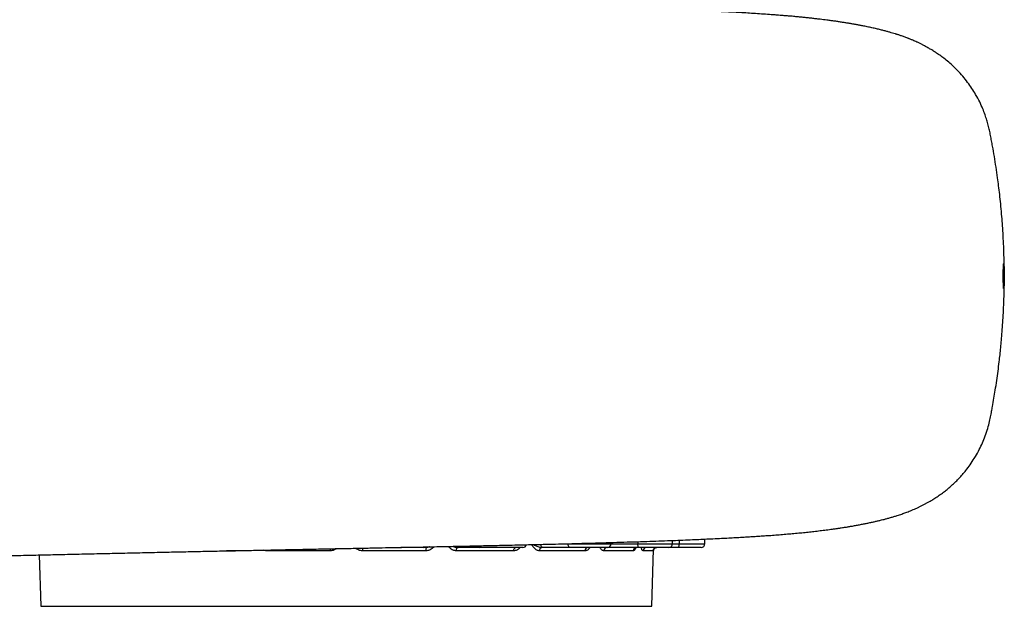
# Model space of a CAD drawing. Header units: millimetres. Extents: x 272 to 3537, y 634 to 3411.
# Tile 9 of 15: x 2432 to 3537, y 739 to 1397. Entities that reach past the tile are written whole.
import ezdxf

# ---------------------------------------------------------------- set-up
doc = ezdxf.new("R2010")
doc.units = ezdxf.units.MM

msp = doc.modelspace()

# ---------------------------------------------------------------- linework, layer by layer
at = {"color": 1, "linetype": 'Continuous', "lineweight": 25}
for p, q in [((3038.5, 809.4), (3047.4, 809.4)), ((3047.4, 809.6), (3047.4, 809.4)), ((3047.4, 809.4), (3095.5, 809.4)), ((3095.5, 809.4), (3125.6, 809.4)), ((3125.6, 811.9), (3125.6, 809.4)), ((3125.6, 809.4), (3164.4, 809.4)), ((3164.4, 809.4), (3171.9, 809.4)), ((3171.9, 813.5), (3171.9, 809.4)), ((3171.9, 809.4), (3200.6, 809.4)), ((2675.2, 801.6), (2664.2, 801.6)), ((3092.1, 805.4), (3092, 805.5))]:
    msp.add_line(p, q, dxfattribs=at)
at = {"color": 7, "linetype": 'Continuous', "lineweight": 25}
for p, q in [((3095.5, 809.4), (3095.5, 810.9)), ((3164.4, 809.4), (3164.4, 813.2)), ((3200.6, 809.4), (3200.7, 814.7)), ((2454.1, 797), (2456.1, 739.4)), ((2780.7, 801.6), (2709.3, 801.6)), ((2887.9, 801.6), (2816.6, 801.6)), ((2885.1, 805.4), (2859.7, 805.4)), ((2888.8, 805.4), (2885.1, 805.4)), ((2986.4, 801.6), (2922, 801.6)), ((2947.8, 805.4), (2924.3, 805.4)), ((2996.7, 805.4), (2947.8, 805.4)), ((3066.5, 801.6), (3015.5, 801.6)), ((3049.4, 805.4), (3019, 805.4)), ((3091.5, 805.4), (3049.4, 805.4)), ((3069.6, 805.4), (3069.6, 805.4)), ((3120.4, 801.6), (3087.6, 801.6)), ((3126.5, 805.4), (3092.1, 805.4)), ((3160.4, 805.4), (3126.5, 805.4)), ((3142.8, 801.6), (3131.5, 801.6)), ((3141.1, 739.4), (3143.3, 803.4)), ((3171.4, 805.4), (3160.4, 805.4)), ((3196.6, 805.4), (3171.4, 805.4)), ((2456.1, 739.4), (3141.1, 739.4))]:
    msp.add_line(p, q, dxfattribs=at)
at = {"color": 1, "linetype": 'Continuous', "lineweight": 25, "flags": 128}
for points in [[(3019, 805.4), (3018.6, 805.5), (3018.2, 805.7), (3017.9, 806.1), (3017.6, 806.6), (3017.3, 807.2), (3017.1, 807.9), (3017, 808.6), (3017, 808.8)], [(2709.3, 801.6), (2709.3, 802.3), (2709.3, 802.5)]]:
    msp.add_lwpolyline(points, dxfattribs=at)
at = {"color": 7, "linetype": 'Continuous', "lineweight": 25, "flags": 128}
for points in [[(3049.4, 805.4), (3049, 805.5), (3048.6, 805.7), (3048.3, 806.1), (3048, 806.6), (3047.7, 807.2), (3047.6, 807.9), (3047.4, 808.6), (3047.4, 809.4)], [(3126.5, 805.4), (3126.3, 805.5), (3126.1, 805.7), (3126, 806.1), (3125.9, 806.6), (3125.8, 807.2), (3125.7, 807.9), (3125.6, 808.6), (3125.6, 809.4)], [(2887.9, 801.6), (2887.9, 802.3), (2888, 803.1), (2888.1, 803.7), (2888.2, 804.3), (2888.4, 804.8), (2888.6, 805.2), (2888.8, 805.4), (2889, 805.4)], [(2922, 801.6), (2922.1, 802.3), (2922.2, 803.1), (2922.3, 803.7), (2922.5, 804.3), (2922.7, 804.8), (2922.9, 805.2), (2923.2, 805.4), (2923.5, 805.4)], [(2986.4, 801.6), (2986.5, 802.3), (2986.6, 803.1), (2986.8, 803.7), (2987.1, 804.3), (2987.4, 804.8), (2987.8, 805.2), (2988.2, 805.4), (2988.6, 805.4)], [(3015.5, 801.6), (3015.5, 802.3), (3015.7, 803.1), (3015.9, 803.7), (3016.2, 804.3), (3016.6, 804.8), (3017, 805.2), (3017.5, 805.4), (3018, 805.4)]]:
    msp.add_lwpolyline(points, dxfattribs=at)
at = {"color": 1, "linetype": 'Continuous', "lineweight": 25}
for centre, radius, start, end in [((2924.4, 808.2), 2.77, 212.8544, 266.6804), ((2948, 808.3), 2.89, 203.6509, 265.979), ((2721, 801.6), 59.7, 359.9724, 2.2387), ((2864.4, 801.8), 47.8, 176.6067, 180.2767), ((2885.1, 809.4), 3.96, 270.0092, 299.0065)]:
    msp.add_arc(centre, radius, start, end, dxfattribs=at)
at = {"color": 7, "linetype": 'Continuous', "lineweight": 25}
for centre, radius, start, end in [((2996.7, 809.4), 4, 270, 345.3979), ((3091.5, 809.4), 4, 270, 359), ((3160.4, 809.4), 4, 270, 359), ((3162.2, 808.4), 9.71, 342.1811, 5.6756), ((3196.6, 809.4), 4, 270, 359), ((2888.8, 809.4), 3.96, 270.0102, 300.9747), ((3070.1, 801.9), 3.6, 97.7388, 184.5973), ((3091.3, 801.8), 3.69, 95.2422, 182.8214), ((3124.3, 801.6), 3.86, 91.9421, 179.9888), ((3135.4, 801.5), 3.93, 90.9664, 179.0238), ((3146.8, 801.4), 4, 90.0371, 178.0406)]:
    msp.add_arc(centre, radius, start, end, dxfattribs=at)
for points, knots in [([(2352.8, 794.7), (2360.2, 794.9), (2374.9, 795.2), (2397.4, 795.7), (2419.7, 796.2), (2441.8, 796.7), (2463.8, 797.2), (2485.5, 797.7), (2507.6, 798.2), (2530.1, 798.7), (2552.8, 799.2), (2575.2, 799.7), (2596.9, 800.2), (2618.6, 800.6), (2640.1, 801.1), (2661.4, 801.5), (2681.9, 801.9), (2701.8, 802.3), (2720.8, 802.7), (2740.1, 803.1), (2759.6, 803.5), (2779, 803.9), (2797.3, 804.2), (2814.6, 804.6), (2830.8, 804.9), (2846, 805.2), (2860, 805.5), (2872.8, 805.7), (2884.5, 805.9), (2895, 806.2), (2904.3, 806.3), (2912.6, 806.5), (2920.1, 806.7), (2927.4, 806.8), (2935.2, 807), (2943.7, 807.2), (2952.9, 807.4), (2962.8, 807.6), (2973.4, 807.8), (2984.8, 808.1), (2996.8, 808.4), (3009.5, 808.7), (3023, 809), (3037, 809.3), (3051.7, 809.7), (3066.8, 810.1), (3082.3, 810.5), (3098, 811), (3113.5, 811.5), (3128.3, 811.9), (3142.3, 812.4), (3155.4, 812.9), (3167.6, 813.3), (3178.8, 813.8), (3189.1, 814.2), (3198.5, 814.6), (3207.8, 815.1), (3216.8, 815.5), (3225.3, 815.9), (3233.1, 816.4), (3240.1, 816.7), (3246.5, 817.1), (3252.6, 817.5), (3259.1, 817.9), (3265.8, 818.4), (3273, 818.8), (3280.3, 819.4), (3287.8, 820), (3295.2, 820.6), (3302.5, 821.3), (3309.6, 821.9), (3316.5, 822.6), (3323.3, 823.4), (3330.1, 824.2), (3337, 825), (3342.3, 825.7), (3346, 826.2), (3347.9, 826.5), (3349.5, 826.7), (3350.8, 826.9), (3352.2, 827.1), (3354, 827.4), (3356.2, 827.8), (3358.4, 828.1), (3360.5, 828.4), (3362.4, 828.7), (3364.3, 829.1), (3366.3, 829.4), (3368.5, 829.8), (3370.8, 830.2), (3373.1, 830.6), (3375.4, 831.1), (3377.6, 831.5), (3380.3, 832), (3383.8, 832.7), (3387.7, 833.6), (3391.6, 834.4), (3395.2, 835.3), (3398.6, 836.1), (3401.9, 836.9), (3405.3, 837.8), (3408.9, 838.9), (3412.7, 840), (3416.1, 841), (3419.1, 842), (3421.6, 842.8), (3424, 843.7), (3426.3, 844.5), (3428.7, 845.4), (3431.5, 846.5), (3434.4, 847.7), (3437.2, 848.9), (3439.9, 850.2), (3442.7, 851.5), (3445.5, 852.9), (3448.3, 854.4), (3451.2, 856), (3454.7, 857.9), (3458.9, 860.6), (3463.6, 863.7), (3468.2, 867), (3472.4, 870.3), (3476.1, 873.5), (3479.3, 876.4), (3482.6, 879.5), (3486, 883), (3489.7, 887.1), (3493.9, 892.1), (3498.4, 898.1), (3503.1, 905.3), (3507.5, 912.9), (3511.3, 920.6), (3514.6, 928.5), (3517.4, 936.5), (3519.6, 944.4), (3521.1, 951.5), (3522.3, 957.7), (3523.6, 964.6), (3525, 972.5), (3526.6, 982.2), (3528.1, 992.3), (3529.6, 1002.9), (3530.8, 1012.6), (3531.8, 1021.4), (3532.6, 1029.4), (3533.4, 1037.9), (3534.2, 1047.3), (3535, 1057.5), (3535.6, 1068.6), (3536.1, 1080.6), (3536.5, 1093.6), (3536.6, 1106.9), (3536.6, 1120.2), (3536.3, 1132.9), (3535.8, 1145.4), (3535.2, 1157.2), (3534.5, 1168.3), (3533.6, 1179.2), (3532.6, 1190.1), (3531.5, 1200.6), (3530.3, 1210.3), (3529, 1220.5), (3527.4, 1231.4), (3525.5, 1243.3), (3523.8, 1253.2), (3522.3, 1261.1), (3521.2, 1266.9), (3520, 1272.8), (3518.7, 1278.6), (3517, 1284.4), (3515, 1290.5), (3512.4, 1297.3), (3508.9, 1304.9), (3504.8, 1312.5), (3500.3, 1319.8), (3495.4, 1326.7), (3490, 1333.5), (3484.5, 1339.5), (3479.2, 1344.8), (3474.1, 1349.3), (3469.1, 1353.4), (3464.1, 1357), (3459.6, 1360.1), (3455.5, 1362.7), (3452.2, 1364.6), (3449.5, 1366.1), (3447, 1367.5), (3444.2, 1368.9), (3441.3, 1370.4), (3438.6, 1371.6), (3436.2, 1372.7), (3434.2, 1373.6), (3432.5, 1374.3), (3431, 1374.9), (3429.8, 1375.4), (3428.5, 1375.9), (3427.1, 1376.4), (3425.3, 1377.1), (3423.4, 1377.8), (3421.5, 1378.5), (3419.7, 1379.1), (3418.2, 1379.6), (3416.9, 1380), (3415.6, 1380.4), (3413.8, 1381), (3411.3, 1381.7), (3408.1, 1382.7), (3404.6, 1383.6), (3400.8, 1384.7), (3396.5, 1385.7), (3391.9, 1386.8), (3386.8, 1388), (3382.6, 1388.9), (3379.2, 1389.5), (3377, 1390), (3375.1, 1390.3), (3373.3, 1390.7), (3371.8, 1390.9), (3370.4, 1391.2), (3369, 1391.4), (3367.5, 1391.7), (3365.8, 1392), (3364.2, 1392.3), (3362.7, 1392.5), (3361.3, 1392.8), (3359.2, 1393.1), (3356, 1393.6), (3351.9, 1394.2), (3347.6, 1394.9), (3343.4, 1395.5), (3339.4, 1396), (3335.6, 1396.5), (3332, 1396.9), (3328.2, 1397.4), (3324, 1397.9), (3319.4, 1398.4), (3314.7, 1398.9), (3310.1, 1399.4), (3305.8, 1399.8), (3302, 1400.2), (3298.7, 1400.5), (3295.9, 1400.7), (3293.5, 1400.9), (3291, 1401.1), (3288.3, 1401.3), (3285.2, 1401.6), (3281.5, 1401.9), (3276, 1402.3), (3268.7, 1402.8), (3259.9, 1403.4), (3251.1, 1404), (3242.4, 1404.5), (3233.8, 1405), (3225.4, 1405.4), (3217.2, 1405.8), (3208.6, 1406.3), (3199.8, 1406.7), (3190.9, 1407.1), (3182.4, 1407.4), (3174.6, 1407.7), (3167.5, 1408), (3160.9, 1408.3), (3154.4, 1408.5), (3147.7, 1408.8), (3138.7, 1409.1), (3127.1, 1409.5), (3112.5, 1409.9), (3096.8, 1410.4), (3082.4, 1410.8), (3069.7, 1411.2), (3058.9, 1411.5), (3047.3, 1411.8), (3035, 1412.1), (3021.8, 1412.4), (3007.9, 1412.7), (2993.3, 1413.1), (2977.7, 1413.4), (2961.1, 1413.8), (2943.6, 1414.2), (2925, 1414.6), (2905.4, 1415), (2884.9, 1415.4), (2863.5, 1415.8), (2841.1, 1416.3), (2818.7, 1416.7), (2796.3, 1417.2), (2774, 1417.6), (2751.1, 1418), (2727.4, 1418.5), (2703.2, 1419), (2678.5, 1419.5), (2653.5, 1420), (2627.9, 1420.5), (2603.2, 1421), (2579.5, 1421.5), (2556.8, 1422), (2533.9, 1422.5), (2510.8, 1423.1), (2487.4, 1423.6), (2464.4, 1424.1), (2441.8, 1424.6), (2419.6, 1425.1), (2397.4, 1425.6), (2375.2, 1426.1), (2360.6, 1426.5), (2353.3, 1426.6)], [0, 0, 0, 0, 0.008026, 0.015873, 0.023538, 0.031019, 0.038315, 0.045425, 0.052349, 0.059751, 0.066928, 0.073883, 0.080615, 0.087129, 0.093799, 0.100226, 0.106413, 0.112359, 0.118062, 0.123519, 0.12964, 0.135428, 0.140885, 0.146013, 0.150898, 0.155447, 0.159659, 0.163537, 0.16708, 0.170236, 0.173071, 0.175586, 0.17778, 0.179976, 0.182338, 0.184938, 0.187776, 0.190851, 0.194163, 0.197714, 0.201501, 0.205542, 0.209822, 0.214341, 0.219101, 0.224098, 0.229231, 0.234587, 0.24002, 0.245207, 0.250233, 0.254992, 0.259484, 0.263711, 0.267673, 0.271372, 0.27481, 0.278732, 0.282251, 0.285413, 0.288585, 0.291142, 0.293756, 0.296554, 0.299741, 0.302915, 0.306397, 0.310042, 0.313718, 0.317425, 0.321132, 0.324743, 0.328319, 0.332172, 0.336121, 0.340238, 0.341621, 0.342801, 0.343757, 0.344488, 0.345255, 0.34638, 0.347861, 0.349373, 0.350705, 0.351859, 0.353001, 0.354368, 0.355912, 0.357354, 0.359101, 0.36061, 0.362093, 0.363586, 0.366397, 0.369402, 0.372207, 0.374856, 0.377476, 0.379712, 0.382232, 0.385182, 0.387991, 0.390735, 0.392708, 0.394547, 0.396234, 0.397794, 0.39938, 0.401172, 0.403138, 0.404927, 0.406484, 0.408126, 0.409744, 0.411275, 0.412645, 0.414217, 0.416132, 0.418369, 0.420515, 0.422441, 0.424148, 0.425639, 0.426921, 0.428509, 0.430225, 0.432076, 0.434479, 0.437081, 0.439822, 0.442415, 0.444822, 0.447585, 0.450065, 0.452266, 0.454184, 0.455822, 0.458659, 0.461432, 0.464667, 0.467851, 0.471, 0.473392, 0.475781, 0.478302, 0.481099, 0.484175, 0.487473, 0.491054, 0.494932, 0.499123, 0.502914, 0.506818, 0.510542, 0.514055, 0.517366, 0.520482, 0.523911, 0.527081, 0.529993, 0.532648, 0.536315, 0.539912, 0.543488, 0.545277, 0.547072, 0.548874, 0.550679, 0.552485, 0.554384, 0.556604, 0.559157, 0.562049, 0.564442, 0.567003, 0.569708, 0.572567, 0.574639, 0.576937, 0.579472, 0.581535, 0.583671, 0.585529, 0.587067, 0.588235, 0.589565, 0.591108, 0.592779, 0.594568, 0.595949, 0.597163, 0.59821, 0.599092, 0.59989, 0.600687, 0.601691, 0.602903, 0.604321, 0.605748, 0.606921, 0.607986, 0.608934, 0.609867, 0.610784, 0.61302, 0.615415, 0.617982, 0.620941, 0.624136, 0.627584, 0.631293, 0.635138, 0.636834, 0.638358, 0.63971, 0.640902, 0.641941, 0.642877, 0.643702, 0.644745, 0.645949, 0.647049, 0.648009, 0.648857, 0.649742, 0.652217, 0.654885, 0.657552, 0.660141, 0.66256, 0.664642, 0.66672, 0.66881, 0.671119, 0.673741, 0.676381, 0.678816, 0.681045, 0.683059, 0.684649, 0.686037, 0.687223, 0.688326, 0.689646, 0.691196, 0.692978, 0.694992, 0.69908, 0.703158, 0.707087, 0.710865, 0.714491, 0.717978, 0.721373, 0.72468, 0.728343, 0.731874, 0.735139, 0.738109, 0.740782, 0.743129, 0.745469, 0.747909, 0.750448, 0.755234, 0.76034, 0.765769, 0.771522, 0.774947, 0.778491, 0.78226, 0.786273, 0.790529, 0.794947, 0.799601, 0.80449, 0.809615, 0.815089, 0.82081, 0.82678, 0.832998, 0.839467, 0.846189, 0.853165, 0.859597, 0.866235, 0.873082, 0.88014, 0.887414, 0.894766, 0.902319, 0.910072, 0.91803, 0.924943, 0.932008, 0.939225, 0.946594, 0.954117, 0.961792, 0.969168, 0.976679, 0.984323, 0.992097, 1, 1, 1, 1]), ([(3536.5, 1109.4), (3536.5, 1110.4), (3536.4, 1111.3), (3536.4, 1112.6), (3536.4, 1113.1), (3536.4, 1113.9), (3536.4, 1114.4), (3536.4, 1115.7), (3536.4, 1116.5), (3536.4, 1117.6), (3536.4, 1118), (3536.3, 1118.7), (3536.3, 1119), (3536.3, 1120), (3536.3, 1120.6), (3536.2, 1121.3), (3536.2, 1121.6), (3536.2, 1122), (3536.1, 1122.4), (3536.1, 1122.7), (3536.1, 1123), (3536.1, 1123.1), (3536, 1123.4), (3536, 1123.4), (3535.9, 1123.4), (3535.9, 1123.4), (3535.9, 1123.3), (3535.9, 1123.3), (3535.8, 1123), (3535.8, 1122.7), (3535.8, 1122.2), (3535.7, 1122), (3535.7, 1121.6), (3535.7, 1121.3), (3535.7, 1120.6), (3535.6, 1120), (3535.6, 1118.7), (3535.6, 1118), (3535.5, 1116.9), (3535.5, 1116.5), (3535.5, 1115.7), (3535.5, 1115.2), (3535.5, 1114), (3535.5, 1113.1), (3535.5, 1111.7), (3535.5, 1111.3), (3535.5, 1110.4), (3535.5, 1109.9), (3535.5, 1108.5), (3535.5, 1107.6), (3535.5, 1106.3), (3535.5, 1105.8), (3535.5, 1104.9), (3535.5, 1104.1), (3535.5, 1103.3), (3535.5, 1102.5), (3535.5, 1102.1), (3535.6, 1100.9), (3535.6, 1100.2), (3535.6, 1099.2), (3535.6, 1098.9), (3535.7, 1098.3), (3535.7, 1098.1), (3535.7, 1097.3), (3535.7, 1096.9), (3535.8, 1096.3), (3535.8, 1096.2), (3535.8, 1095.9), (3535.8, 1095.8), (3535.9, 1095.5), (3535.9, 1095.4), (3536, 1095.4), (3536, 1095.5), (3536, 1095.6), (3536, 1095.6), (3536.1, 1095.8), (3536.1, 1095.9), (3536.1, 1096.2), (3536.1, 1096.3), (3536.2, 1096.9), (3536.2, 1097.3), (3536.3, 1098.3), (3536.3, 1098.9), (3536.3, 1100.2), (3536.4, 1100.9), (3536.4, 1102), (3536.4, 1102.4), (3536.4, 1103.2), (3536.4, 1103.7), (3536.4, 1104.5), (3536.4, 1104.9), (3536.4, 1105.8), (3536.4, 1106.2), (3536.4, 1107.6), (3536.5, 1108.5), (3536.5, 1109.4)], [0, 0, 0, 0, 0.03125, 0.03125, 0.046875, 0.046875, 0.0625, 0.0625, 0.09375, 0.09375, 0.109375, 0.109375, 0.125, 0.125, 0.15625, 0.15625, 0.171875, 0.171875, 0.1875, 0.203125, 0.203125, 0.21875, 0.21875, 0.25, 0.25, 0.265625, 0.265625, 0.28125, 0.28125, 0.3125, 0.3125, 0.328125, 0.328125, 0.34375, 0.34375, 0.375, 0.375, 0.40625, 0.40625, 0.421875, 0.421875, 0.4375, 0.4375, 0.46875, 0.46875, 0.484375, 0.484375, 0.5, 0.5, 0.53125, 0.53125, 0.546875, 0.546875, 0.5625, 0.578125, 0.578125, 0.59375, 0.59375, 0.625, 0.625, 0.640625, 0.640625, 0.65625, 0.65625, 0.6875, 0.6875, 0.703125, 0.703125, 0.71875, 0.71875, 0.75, 0.75, 0.765625, 0.765625, 0.78125, 0.78125, 0.796875, 0.796875, 0.8125, 0.8125, 0.84375, 0.84375, 0.875, 0.875, 0.90625, 0.90625, 0.921875, 0.921875, 0.9375, 0.9375, 0.953125, 0.953125, 0.96875, 0.96875, 1, 1, 1, 1]), ([(3122.7, 804.9), (3122.7, 804.9), (3122.6, 804.9), (3122.8, 805.1), (3123.2, 805.3), (3123.7, 805.5), (3124.1, 805.4), (3124.1, 805.4)], [0, 0, 0, 0, 0.035965, 0.326766, 0.599687, 0.929815, 1, 1, 1, 1]), ([(3143, 802.6), (3143, 802.6), (3143, 802.6), (3143.1, 802.8), (3143.2, 803.2), (3143.5, 803.7), (3144, 804.4), (3144.8, 804.9), (3145.7, 805.3), (3146.4, 805.5), (3146.8, 805.4), (3146.8, 805.4)], [0, 0, 0, 0, 0.081711, 0.179211, 0.269919, 0.382231, 0.513719, 0.660935, 0.820774, 0.987371, 1, 1, 1, 1])]:
    msp.add_open_spline(points, degree=3, knots=knots, dxfattribs=at)
at = {"color": 1, "linetype": 'Continuous', "lineweight": 25}
for points, knots in [([(2896.9, 806.2), (2896.5, 805.7), (2895.6, 804.7), (2893.8, 803.4), (2891.9, 802.4), (2889.9, 801.7), (2888.6, 801.6), (2887.9, 801.6)], [0, 0, 0, 0, 0.172277, 0.397115, 0.621495, 0.810879, 1, 1, 1, 1]), ([(2922, 801.6), (2921.4, 801.6), (2920.2, 801.7), (2918.2, 802.4), (2916.3, 803.4), (2914.5, 804.8), (2913.5, 806), (2913, 806.5)], [0, 0, 0, 0, 0.1812025, 0.3626575, 0.577642, 0.7930669, 1, 1, 1, 1]), ([(2918.2, 806.6), (2919, 806.3), (2920.7, 805.7), (2922.5, 805.5), (2923.5, 805.4)], [0, 0, 0, 0, 0.483542, 1, 1, 1, 1]), ([(3015.5, 801.6), (3014.9, 801.6), (3013.9, 801.7), (3012.3, 802.4), (3010.7, 803.4), (3008.8, 805.3), (3007.4, 807.1), (3006.5, 808.4), (3006.4, 808.6)], [0, 0, 0, 0, 0.144217, 0.288635, 0.459739, 0.631193, 0.950375, 1, 1, 1, 1]), ([(3007.6, 808.6), (3008.2, 808.4), (3009.5, 807.9), (3012, 806.9), (3014.9, 805.8), (3017.1, 805.5), (3018, 805.4)], [0, 0, 0, 0, 0.188146, 0.396703, 0.756901, 1, 1, 1, 1]), ([(2677.2, 801.9), (2677.2, 801.8), (2676.5, 801.6), (2675.8, 801.6), (2675.2, 801.6)], [0, 0, 0, 0, 0.090663, 1, 1, 1, 1]), ([(2709.3, 801.6), (2708.7, 801.6), (2707.4, 801.7), (2706, 802.1), (2705.4, 802.4), (2705.4, 802.4)], [0, 0, 0, 0, 0.487696, 0.976071, 1, 1, 1, 1]), ([(2787.5, 804), (2787.3, 803.8), (2786.4, 803.2), (2784.8, 802.4), (2782.7, 801.7), (2781.3, 801.6), (2780.7, 801.6)], [0, 0, 0, 0, 0.128886, 0.453094, 0.726737, 1, 1, 1, 1]), ([(2816.6, 801.6), (2815.9, 801.6), (2814.5, 801.7), (2812.5, 802.4), (2810.6, 803.3), (2809.6, 804.1), (2809.1, 804.5)], [0, 0, 0, 0, 0.2492947, 0.4989367, 0.7947079, 1, 1, 1, 1]), ([(2891.8, 806.1), (2891.6, 806), (2890.7, 805.6), (2889.7, 805.5), (2889, 805.4)], [0, 0, 0, 0, 0.22798, 1, 1, 1, 1]), ([(2993.6, 805.4), (2993.5, 805.3), (2992.9, 804.5), (2991.6, 803.4), (2989.9, 802.4), (2988.1, 801.7), (2987, 801.6), (2986.4, 801.6)], [0, 0, 0, 0, 0.081302, 0.330853, 0.579893, 0.790093, 1, 1, 1, 1]), ([(3072, 805.4), (3071.8, 805.3), (3071.4, 804.5), (3070.4, 803.4), (3069.1, 802.4), (3067.8, 801.7), (3067, 801.6), (3066.5, 801.6)], [0, 0, 0, 0, 0.081302, 0.330853, 0.579893, 0.790093, 1, 1, 1, 1]), ([(3087.6, 801.6), (3087.3, 801.6), (3086.5, 801.7), (3085.4, 802.4), (3084.3, 803.4), (3083.5, 804.5), (3083.1, 805.3), (3083, 805.4)], [0, 0, 0, 0, 0.209907, 0.4201066, 0.669147, 0.9186976, 1, 1, 1, 1]), ([(3123.5, 805.3), (3123.4, 805.2), (3123.2, 804.5), (3122.6, 803.4), (3121.9, 802.4), (3121.2, 801.7), (3120.7, 801.6), (3120.4, 801.6)], [0, 0, 0, 0, 0.065637, 0.319443, 0.57273, 0.786514, 1, 1, 1, 1]), ([(3131.5, 801.6), (3131.3, 801.6), (3131, 801.7), (3130.5, 802.4), (3129.9, 803.4), (3129.5, 804.5), (3129.4, 805.3), (3129.3, 805.4)], [0, 0, 0, 0, 0.209907, 0.420107, 0.669147, 0.918698, 1, 1, 1, 1]), ([(3143.1, 802.6), (3143, 802.5), (3143, 802.1), (3142.9, 801.7), (3142.9, 801.6), (3142.8, 801.6)], [0, 0, 0, 0, 0.121327, 0.56097, 1, 1, 1, 1])]:
    msp.add_open_spline(points, degree=3, knots=knots, dxfattribs=at)
at = {"color": 7, "linetype": 'Continuous', "lineweight": 25}
for points in [[(2889, 805.4), (2888.9, 805.4), (2888.8, 805.4), (2888.8, 805.4)], [(2924.3, 805.4), (2924, 805.4), (2923.7, 805.4), (2923.5, 805.4)], [(3019, 805.4), (3018.6, 805.4), (3018.3, 805.4), (3018, 805.4)], [(3092.1, 805.4), (3091.7, 805.4), (3091.4, 805.4), (3091, 805.4)]]:
    msp.add_open_spline(points, degree=3, dxfattribs=at)

doc.saveas('drawing.dxf')
